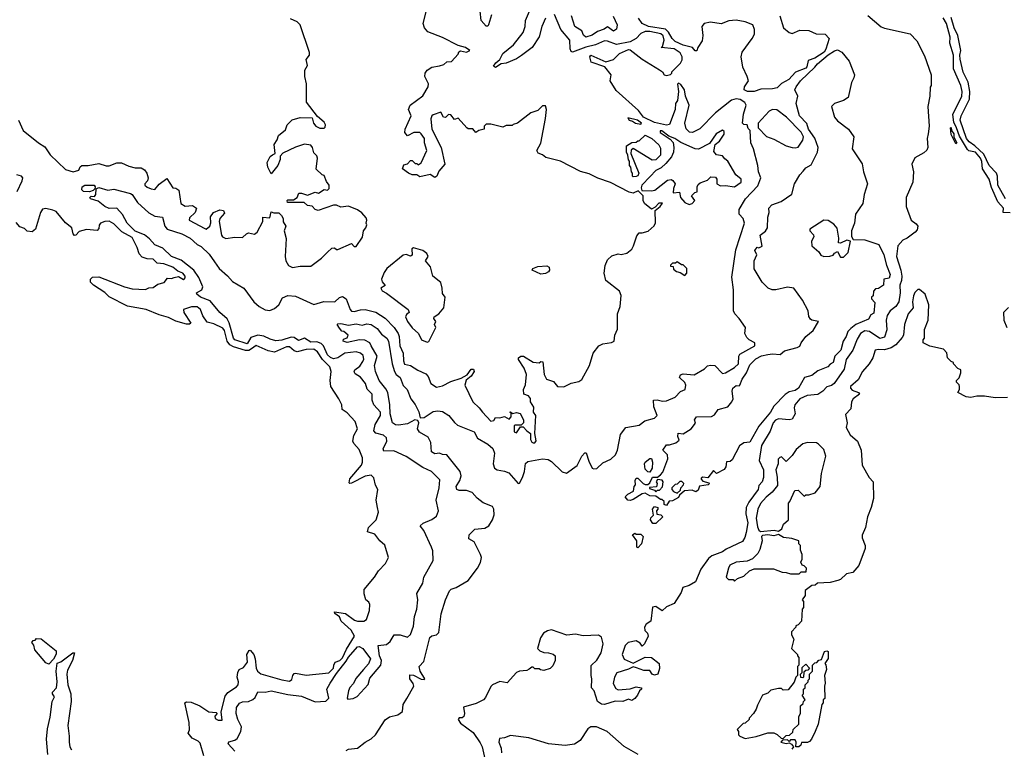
# Model space of a CAD drawing. Extents: x 2472589 to 2662339, y 701009 to 849030.
# Tile 139 of 256: x 2575123 to 2581626, y 739038 to 743859. Entities that reach past the tile are written whole.
import ezdxf

# ---------------------------------------------------------------- set-up
doc = ezdxf.new("R2010")
doc.units = 0

msp = doc.modelspace()

# ---------------------------------------------------------------- linework, layer by layer
at = {"layer": '0CON05XD'}
for points in [[(2578257.6, 740587.6), (2578255.7, 740625), (2578245, 740641.8), (2578185, 740666.8), (2578145, 740698.2), (2578111.5, 740735), (2578075, 740748.9), (2578025, 740748.2), (2578010, 740755), (2578005.5, 740775), (2578029.6, 740815), (2578038.9, 740845), (2578033, 740873), (2577945, 740983.3), (2577915, 740985.7), (2577895, 740994.2), (2577865, 740990.8), (2577843.6, 741003.6), (2577837.5, 741065), (2577821.7, 741101.7), (2577764.7, 741134.7), (2577749.4, 741155), (2577758.9, 741195), (2577751.7, 741211.7), (2577733.9, 741216.1), (2577685, 741190), (2577625, 741180), (2577605, 741181.9), (2577586, 741195), (2577570.5, 741255), (2577567.9, 741315), (2577554.3, 741395), (2577541.2, 741421.2), (2577496.4, 741475), (2577473.2, 741535), (2577465.4, 741575), (2577483.9, 741635), (2577445.5, 741705), (2577434.7, 741724.7), (2577402.6, 741742.6), (2577366.9, 741743.1), (2577286.7, 741726.7), (2577260, 741735), (2577261.7, 741748.3), (2577285, 741757.5), (2577292.5, 741775), (2577265, 741800), (2577251.7, 741801.7), (2577235, 741820), (2577220, 741845), (2577225, 741850), (2577245, 741852.5), (2577295, 741840), (2577345, 741850.8), (2577385, 741840), (2577415, 741850.8), (2577445, 741844.3), (2577485, 741818.1), (2577512.3, 741782.3), (2577547.5, 741755), (2577559.5, 741735), (2577583.5, 741585), (2577598.8, 741535), (2577610, 741515), (2577635.3, 741495.3), (2577655, 741442), (2577681.2, 741415), (2577707.5, 741355), (2577735.6, 741315.6), (2577758.5, 741268.5), (2577768.3, 741228.3), (2577795, 741230), (2577855, 741270), (2577885, 741275.4), (2577915, 741269.7), (2577958.1, 741245), (2577995, 741196.9), (2578015, 741180.5), (2578125, 741136.7), (2578146.7, 741095), (2578215, 741055.6), (2578249.1, 741025), (2578260, 740995), (2578250.6, 740925), (2578260, 740895), (2578276.2, 740885), (2578325, 740876.8), (2578354.3, 740865), (2578415.7, 740794.3), (2578425, 740796), (2578443.8, 740835), (2578456.8, 740875), (2578463.2, 740926.8), (2578479.5, 740940.5), (2578575, 740956.8), (2578613.1, 740953.1), (2578635, 740940), (2578705, 740872.5), (2578735, 740862), (2578805, 740914.3), (2578835, 740976.2), (2578855, 740997.5), (2578865, 740997.5), (2578882.3, 740942.3), (2578905, 740896.7), (2578915, 740890.8), (2578935, 740894.2), (2578975, 740931.2), (2579026.7, 740955), (2579058, 740985), (2579072, 741015), (2579090.5, 741119.5), (2579125.8, 741164.2), (2579215, 741180), (2579251.3, 741208.7), (2579315, 741226.2), (2579333.8, 741245), (2579311.7, 741301.7), (2579310, 741345), (2579333.3, 741346.7), (2579367.7, 741337.7), (2579395, 741342), (2579452.5, 741365), (2579487, 741403), (2579517.5, 741415), (2579523.3, 741445), (2579515, 741462.5), (2579480, 741495), (2579487, 741513), (2579505, 741520), (2579577.3, 741512.7), (2579645, 741553.3), (2579665, 741572), (2579685, 741575.7), (2579715, 741573.8), (2579765, 741522.5), (2579785, 741526.2), (2579845, 741562.2), (2579870, 741585), (2579873, 741637), (2579880, 741650), (2579977.5, 741705), (2579977.5, 741725), (2579940, 741745), (2579925, 741760), (2579913.3, 741785), (2579916.1, 741826.1), (2579875.7, 741885), (2579845.5, 741915), (2579837.1, 741935), (2579837.9, 742075), (2579827, 742157), (2579852.1, 742337.9), (2579910, 742515), (2579901.9, 742545), (2579874, 742575), (2579875.6, 742605), (2579915.7, 742675), (2579998.7, 742761.3), (2580018.5, 742815), (2580002, 742855), (2579998, 742895), (2579970, 743005), (2579952.5, 743045), (2579947, 743127), (2579935, 743140), (2579927.5, 743165), (2579905, 743166.7), (2579896.2, 743176.2), (2579904.5, 743235.5), (2579921.9, 743295), (2579911.9, 743311.9), (2579882.3, 743332.3), (2579855.4, 743335.4), (2579825, 743328), (2579718.5, 743245), (2579615, 743137.8), (2579566.7, 743115), (2579546.4, 743116.4), (2579525, 743138), (2579516.5, 743175), (2579544.7, 743295), (2579520.9, 743355), (2579514.4, 743395), (2579490.5, 743430.5), (2579475, 743440), (2579467.5, 743432.5), (2579474.5, 743385), (2579466.6, 743325), (2579454.5, 743305), (2579452.1, 743265), (2579415, 743165.8), (2579395, 743161.8), (2579315, 743179.7), (2579243.2, 743215), (2579209.4, 743259.4), (2579062.2, 743392.2), (2579023.3, 743455), (2579030, 743495), (2578987, 743547), (2578898, 743578), (2578888.6, 743615), (2578895, 743624), (2578995, 743580.8), (2579045, 743595.7), (2579085, 743635.5), (2579145, 743661.4), (2579155, 743659.7), (2579235, 743598.5), (2579348.8, 743528.8), (2579367.5, 743515), (2579380, 743495), (2579395, 743491.2), (2579421.7, 743498.3), (2579430, 743505), (2579430, 743515), (2579487.2, 743572.8), (2579498.1, 743595), (2579497.8, 743615), (2579485, 743640), (2579445, 743666.2), (2579360, 743675), (2579367.5, 743682.5), (2579380.5, 743725), (2579372.3, 743752.3), (2579357.1, 743765), (2579285, 743782.2), (2579255, 743780.8), (2579225, 743768.8), (2579195, 743734.5), (2579155, 743712.1), (2579064, 743696), (2579005, 743718.2), (2578985, 743719.6), (2578925, 743692.7), (2578861.2, 743678.8), (2578775, 743644.3), (2578765, 743648.8), (2578757.7, 743667.7), (2578755.7, 743725), (2578698.1, 743795), (2578655, 743893.8)], [(2577658.6, 741605), (2577665, 741584.2), (2577705, 741574.1), (2577753.4, 741543.4), (2577805, 741520), (2577821.2, 741501.2), (2577837.8, 741455), (2577875, 741432.2), (2577915, 741440.6), (2577970.6, 741469.4), (2578038.9, 741491.1), (2578077.5, 741512.5), (2578105, 741550), (2578120.7, 741550.7), (2578125.8, 741535), (2578105, 741504), (2578072.5, 741477.5), (2578063.1, 741445), (2578115, 741333.3), (2578158.8, 741295), (2578178.8, 741265), (2578235, 741207.5), (2578255, 741210), (2578265, 741230), (2578295, 741227.5), (2578325, 741237.5), (2578355, 741220), (2578370, 741235), (2578370, 741260), (2578360, 741265), (2578365, 741267.5), (2578378.3, 741258.3), (2578405, 741263.3), (2578428.3, 741258.3), (2578450, 741215), (2578450, 741195), (2578435, 741180), (2578395, 741180), (2578390, 741175), (2578390, 741135), (2578405, 741130), (2578431.7, 741168.3), (2578448.3, 741168.3), (2578471.7, 741141.7), (2578497.5, 741125), (2578496.7, 741085), (2578505, 741067.5), (2578515, 741063.3), (2578525, 741063.3), (2578533.6, 741076.4), (2578526, 741125), (2578532.5, 741245), (2578517.5, 741265), (2578519.3, 741299.3), (2578496.7, 741335), (2578496, 741356), (2578483, 741373), (2578453.3, 741385), (2578450, 741415), (2578463, 741447), (2578470, 741515), (2578455.9, 741555.9), (2578417.5, 741615), (2578417.5, 741625), (2578433, 741637), (2578450, 741635), (2578515, 741596.7), (2578555, 741592.5), (2578565, 741600), (2578578.3, 741598.3), (2578587.5, 741515), (2578602.5, 741485), (2578648.3, 741468.3), (2578675, 741436.7), (2578716.1, 741433.9), (2578765, 741456.7), (2578815, 741468), (2578835, 741482), (2578885.5, 741575), (2578910, 741655), (2578948.6, 741705), (2578975, 741718.5), (2579032.7, 741727.3), (2579048.8, 741735), (2579054.3, 741775.7), (2579071.2, 741815), (2579071.2, 741915), (2579089.2, 741965), (2579095.9, 742035.9), (2579084, 742065), (2578993.8, 742135), (2578983.8, 742185), (2578990, 742235), (2579005, 742272.5), (2579035, 742298.8), (2579075, 742312.5), (2579095, 742307.5), (2579133.6, 742316.4), (2579165, 742342.5), (2579176.7, 742365), (2579198.3, 742431.7), (2579215, 742450), (2579235, 742450), (2579275, 742462.5), (2579313, 742497), (2579323, 742517), (2579321.2, 742598.8), (2579352.5, 742625), (2579367.5, 742647.5), (2579343.9, 742646.1), (2579319.3, 742620.7), (2579295, 742607.5), (2579250, 742645), (2579240, 742665), (2579240, 742695), (2579207.5, 742727.5), (2579175, 742713.3), (2579149.1, 742719.1), (2579025, 742784.5), (2578941.8, 742811.8), (2578885, 742841.5), (2578827.1, 742857.1), (2578694.3, 742925), (2578598.7, 742948.7), (2578575, 742966.2), (2578546.6, 742976.6), (2578539.2, 742995), (2578565, 743043.3), (2578595.5, 743205.5), (2578603.3, 743265), (2578595, 743290), (2578575, 743290), (2578545, 743260), (2578500, 743245), (2578410, 743175), (2578383, 743167), (2578375, 743160), (2578335, 743160), (2578315, 743150), (2578235, 743170), (2578205, 743170), (2578190, 743155), (2578190, 743135), (2578155, 743127.5), (2578135, 743113.8), (2578115, 743137.5), (2578085, 743139.2), (2578076.2, 743145), (2578018.3, 743208.3), (2577995, 743200), (2577971.7, 743231.7), (2577955, 743232.5), (2577935, 743213.8), (2577922.5, 743215), (2577905, 743247.5), (2577855, 743230.8), (2577845, 743223.3), (2577839.2, 743205), (2577845.8, 743135), (2577906.7, 743015), (2577931.2, 742905), (2577891.7, 742858.3), (2577877.5, 742825), (2577865, 742817.5), (2577835, 742837.5), (2577765, 742822), (2577745, 742833.3), (2577716.1, 742833.9), (2577690, 742845), (2577652.5, 742875), (2577660.7, 742899.3), (2577685, 742907.5), (2577705, 742930), (2577715, 742930), (2577735, 742910), (2577745, 742910), (2577755, 742900), (2577775, 742912.5), (2577812.5, 742995), (2577796.7, 743045), (2577796, 743075), (2577775, 743106.2), (2577765, 743113.3), (2577726.4, 743113.6), (2577685, 743092.5), (2577667.5, 743115), (2577670, 743135), (2577708, 743225), (2577690, 743265), (2577702, 743295), (2577785, 743356.2), (2577821.2, 743415), (2577823.3, 743435), (2577799.2, 743485), (2577800.8, 743505), (2577815, 743526.7), (2577845, 743546.7), (2577896.1, 743553.9), (2577925, 743563.3), (2577945, 743580), (2577975, 743582.5), (2578019.3, 743630.7), (2578023.6, 743646.4), (2578035, 743653.3), (2578075, 743645.6), (2578095.8, 743655), (2578067.5, 743675), (2578018.3, 743688.3), (2577915, 743742.2), (2577819.7, 743779.7), (2577797.1, 743805), (2577788.1, 743835), (2577812, 743928)], [(2580725, 743886.7), (2580813, 743813), (2580835, 743802.9), (2581005, 743765.8), (2581048.8, 743718.8), (2581100, 743620), (2581143.3, 743495), (2581142.5, 743425), (2581136.7, 743413.3), (2581134, 743355), (2581121.4, 743285), (2581130.6, 743155), (2581124.2, 743105), (2581115.8, 743075), (2581120, 743015), (2581115, 742997.5), (2581095, 742980), (2581034.1, 742945.9), (2581016.2, 742905), (2581026.1, 742853.9), (2581021.4, 742785), (2580978.1, 742685), (2580977.5, 742625), (2581010, 742535), (2581045, 742510), (2581056, 742495), (2581049.5, 742470.5), (2581037.5, 742455), (2580985, 742416), (2580955, 742402), (2580922.5, 742365), (2580914, 742295), (2580943.4, 742203.4), (2580948.6, 742165), (2580947.2, 742135), (2580936.1, 742105), (2580938.9, 742055), (2580928.8, 741995), (2580910.4, 741965), (2580872.8, 741935), (2580851.6, 741905), (2580846.8, 741875), (2580849.3, 741810.7), (2580835, 741760.8), (2580805, 741753.8), (2580735, 741798.3), (2580705, 741802.7), (2580675.2, 741784.8), (2580655, 741748), (2580626.5, 741675), (2580580.9, 741615), (2580569.5, 741550.5), (2580503.3, 741455), (2580485, 741442.5), (2580455, 741433.9), (2580427.3, 741405), (2580395, 741383.8), (2580325, 741376.6), (2580275, 741354.6), (2580241.6, 741315), (2580237.6, 741295), (2580245.4, 741255), (2580225, 741220), (2580205, 741214.6), (2580135, 741222.1), (2580115, 741213.6), (2580099.3, 741195), (2580079.7, 741140.3), (2580021.9, 741045), (2580006, 740946), (2580034.7, 740885), (2580035.9, 740834.1), (2580027.5, 740805), (2580005, 740782.5), (2580001.4, 740755), (2579938.1, 740671.9), (2579921.4, 740635), (2579920, 740595), (2579931.8, 740535), (2579920.6, 740470.6), (2579913.2, 740436.8), (2579897.6, 740412.4), (2579789.7, 740360.3), (2579765, 740342.5), (2579694.4, 740315.6), (2579671.7, 740298.3), (2579621.1, 740228.9), (2579586.2, 740145), (2579545, 740120), (2579503.6, 740106.4), (2579492.5, 740075), (2579445, 740002.5), (2579395, 739980), (2579366.4, 739953.6), (2579325, 739982.5), (2579303.6, 739976.4), (2579292.5, 739885), (2579260, 739865), (2579250, 739845), (2579252.3, 739822.3), (2579270, 739805), (2579273.3, 739785), (2579250, 739735), (2579235, 739720), (2579220, 739740), (2579195.7, 739755.7), (2579141.2, 739745), (2579121.9, 739725), (2579101.9, 739665), (2579115, 739633.8), (2579175, 739606.7), (2579255, 739646.7), (2579295, 739645.8), (2579346.2, 739605), (2579348.3, 739571.7), (2579336.7, 739535), (2579315, 739527.5), (2579300, 739535), (2579285, 739560), (2579245, 739560), (2579195.8, 739575.8), (2579175, 739583.3), (2579145, 739566.9), (2579065.9, 739544.1), (2579051.1, 739515), (2579043, 739473), (2579059.5, 739439.5), (2579075, 739431.2), (2579155, 739438), (2579195, 739450), (2579230, 739445), (2579230, 739435), (2579217.5, 739425), (2579203.3, 739395), (2579185, 739373.8), (2579165, 739361.2), (2579145, 739370), (2579106.1, 739353.9), (2579055, 739356), (2578985, 739333.8), (2578965, 739336.2), (2578938.8, 739355), (2578917.5, 739425), (2578900, 739445), (2578902.5, 739505), (2578897.5, 739525), (2578898.3, 739591.7), (2578935, 739627.5), (2578962.5, 739675), (2578976.7, 739735), (2578965, 739780), (2578945, 739792.5), (2578845, 739787.5), (2578795, 739800), (2578737, 739793), (2578635, 739828), (2578608.3, 739821.7), (2578583.3, 739805), (2578563.3, 739775), (2578542.5, 739705), (2578558.3, 739688.3), (2578585, 739677.5), (2578615, 739676.7), (2578647, 739667), (2578660, 739655), (2578660, 739625), (2578645, 739590), (2578626.7, 739573.3), (2578585, 739560), (2578563, 739563), (2578555, 739570), (2578525, 739570), (2578515, 739580), (2578505, 739580), (2578488.3, 739568.3), (2578471.7, 739558.3), (2578425, 739555.5), (2578403.8, 739545), (2578341.7, 739478.3), (2578295, 739487.3), (2578245.8, 739465), (2578235, 739453.8), (2578200.2, 739379.8), (2578185.8, 739365), (2578138.4, 739341.6), (2578053.8, 739316.2), (2578060, 739275), (2578056.7, 739255), (2578045, 739246.7), (2578025, 739246), (2578019.4, 739235), (2578035, 739210), (2578118.6, 739148.6), (2578165, 739080.6), (2578178.2, 739055), (2578194.5, 738975)], [(2578239.4, 743890.6), (2578219.4, 743825), (2578215, 743816.2), (2578205, 743816.2), (2578170, 743855), (2578164.5, 743915)], [(2578595, 743868.6), (2578572, 743815), (2578554.4, 743745.6), (2578507.1, 743675), (2578436.6, 743623.4), (2578405, 743600.8), (2578335, 743572.2), (2578302.1, 743567.9), (2578265, 743544), (2578253.3, 743553.3), (2578267.5, 743575), (2578293.6, 743596.4), (2578313.6, 743635), (2578385, 743693.6), (2578449.3, 743775), (2578461.2, 743815), (2578464.2, 743855), (2578490, 743915)], [(2579043.5, 743883.5), (2579070, 743825), (2579065, 743796), (2579045, 743782.5), (2579005, 743813.1), (2578982.3, 743797.7), (2578938.3, 743781.7), (2578905, 743757.3), (2578863.1, 743743.1), (2578847.6, 743757.6), (2578835.8, 743785.8), (2578789.6, 743815), (2578767.2, 743885)], [(2580143.2, 743885), (2580168.6, 743805), (2580205, 743774.4), (2580225, 743767.1), (2580275, 743790), (2580335, 743787.7), (2580384, 743766), (2580443.9, 743763.9), (2580470, 743735), (2580448.2, 743665), (2580435.3, 743644.7), (2580375, 743604.3), (2580330, 743590), (2580322.1, 743547.9), (2580315, 743538.1), (2580247.3, 743512.7), (2580203.8, 743465), (2580155, 743436.9), (2580125, 743408.9), (2580095, 743402.4), (2580018.8, 743401.2), (2579975, 743384.3)], [(2581632.9, 742675), (2581583.8, 742765), (2581581.6, 742825), (2581574.8, 742844.8), (2581525.4, 742895), (2581491.5, 742971.5), (2581431.2, 743025), (2581395, 743051.9), (2581375.7, 743075), (2581333.7, 743195), (2581340.3, 743225), (2581395.7, 743334.3), (2581398.3, 743385), (2581387.1, 743447.1), (2581355, 743512.9), (2581335, 743598.8), (2581332.2, 743625), (2581338.2, 743655), (2581319, 743755), (2581294.1, 743805), (2581274.8, 743874.8)], [(2575114.3, 743195), (2575145, 743126.2), (2575248, 743045), (2575289.6, 743019.6), (2575325, 742966), (2575425, 742870.6), (2575476.2, 742853.8), (2575513.3, 742865), (2575522, 742888), (2575533.8, 742896.2), (2575575, 742896.2), (2575645, 742910), (2575695, 742893.3), (2575713.6, 742893.6), (2575765, 742913.3), (2575795, 742913.3), (2575845, 742891.2), (2575885, 742881.2), (2575925, 742880), (2575947.7, 742867.7), (2575963.3, 742845), (2575972.5, 742815), (2575966.2, 742795), (2575948.8, 742775), (2575950, 742765), (2575965, 742752), (2575991.7, 742741.7), (2576015, 742737.5), (2576045, 742772.5), (2576095, 742810), (2576135, 742747.5), (2576155, 742746.2), (2576175, 742732.5), (2576187.5, 742645), (2576215, 742626.7), (2576265, 742632.5), (2576290, 742615), (2576282.5, 742585), (2576245, 742550), (2576242.5, 742535), (2576345, 742478.8), (2576355, 742476.2), (2576378.8, 742495), (2576386.4, 742516.4), (2576383.6, 742556.4), (2576403.6, 742586.4), (2576445, 742602.5), (2576468.3, 742598.3), (2576475, 742580), (2576443.9, 742546.1), (2576440, 742525), (2576456.4, 742436.4), (2576463.6, 742423.6), (2576485, 742412.5), (2576545, 742422.5), (2576595, 742420), (2576620, 742445), (2576635, 742450), (2576675, 742442.5), (2576692.5, 742455), (2576730, 742525), (2576730, 742555), (2576775, 742550), (2576785, 742590), (2576802.5, 742582.5), (2576835, 742582.5), (2576852.5, 742565), (2576862.5, 742545), (2576863, 742523), (2576880, 742495), (2576870, 742465), (2576883.9, 742413.9), (2576876.2, 742295), (2576880, 742265), (2576898.8, 742235), (2576925, 742222), (2576975, 742230), (2577045, 742231.2), (2577115.7, 742284.3), (2577155.9, 742324.1), (2577185, 742350), (2577201.7, 742351.7), (2577215, 742340), (2577225, 742340), (2577315, 742380), (2577331.7, 742361.7), (2577345, 742360), (2577386.7, 742423.3), (2577393.3, 742465), (2577410, 742485), (2577416.4, 742503.6), (2577412.5, 742515), (2577416.7, 742535), (2577410.7, 742550.7), (2577383, 742583), (2577353.6, 742603.6), (2577295, 742628), (2577245, 742621.2), (2577215, 742633.3), (2577195, 742633.3), (2577095, 742598), (2577075.7, 742605.7), (2577055, 742626.7), (2577025, 742632.5), (2577001.7, 742651.7), (2576891.7, 742651.7), (2576890, 742665), (2576895, 742670), (2576931.7, 742668.3), (2576956.4, 742683.6), (2576967.5, 742712.5), (2576985, 742713.3), (2577025, 742700), (2577075, 742720), (2577097, 742713), (2577133, 742737), (2577156.1, 742733.9), (2577166.7, 742745), (2577166, 742765), (2577149.3, 742789.3), (2577135, 742830), (2577120, 742835), (2577082.3, 742872.3), (2577090, 742945), (2577085, 742960), (2577065, 742980), (2577057.5, 743015), (2577045, 743030), (2577005, 743036.7), (2576945, 743017.5), (2576861.7, 742978.3), (2576843, 742957), (2576842.5, 742935), (2576827.5, 742895), (2576785, 742840), (2576762.5, 742885), (2576757.5, 742915), (2576777.5, 742955), (2576793, 742967), (2576810, 742975), (2576804.2, 743035), (2576823.8, 743065), (2576833.3, 743095), (2576878.8, 743131.2), (2576888.8, 743165), (2576921.7, 743198.3), (2576975, 743213.3), (2577055, 743210), (2577062.5, 743175), (2577080, 743155), (2577105, 743143.3), (2577135, 743142.5), (2577141.7, 743148.3), (2577142.5, 743165), (2577135, 743182.5), (2577090.7, 743220.7), (2577017.5, 743315), (2577016.7, 743435), (2577006.7, 743485), (2577006.7, 743525), (2577023.6, 743556.4), (2577014.4, 743595.6), (2577036.7, 743625), (2577037, 743643), (2576976.2, 743825), (2576955, 743846.2), (2576912.5, 743865)], [(2579975, 743384.3), (2579930, 743385), (2579908.8, 743395), (2579910, 743415), (2579935.7, 743455), (2579928.5, 743485), (2579898.9, 743545), (2579889.2, 743615), (2579895.4, 743645), (2579961.8, 743735), (2579975.4, 743764.6), (2579975.6, 743795), (2579965, 743825.6), (2579915, 743846.2), (2579856, 743856), (2579807.6, 743852.4), (2579755, 743831.3), (2579685, 743842.7), (2579644.8, 743835.2), (2579629.1, 743815), (2579635.4, 743754.6), (2579629.6, 743720.4), (2579601.4, 743675), (2579595, 743653.8), (2579585, 743653.8), (2579566.5, 743676.5), (2579505, 743692), (2579452, 743715), (2579432.5, 743735), (2579408, 743778), (2579387.6, 743797.6), (2579277.1, 743815), (2579234.5, 743834.5), (2579210.6, 743870.6)], [(2581665, 742582.5), (2581618, 742585), (2581619.7, 742615), (2581584.1, 742655), (2581541.4, 742751.4), (2581525.9, 742805), (2581481.9, 742875), (2581477.1, 742922.9), (2581467.9, 742945), (2581435, 742983.8), (2581392.8, 742992.8), (2581381.9, 743001.9), (2581330, 743090), (2581310.6, 743145), (2581292.1, 743182.1), (2581286.7, 743233.3), (2581345.2, 743354.8), (2581348.2, 743385), (2581338.8, 743425), (2581289.5, 743535), (2581290.8, 743625), (2581265.4, 743705), (2581269.5, 743745), (2581244.6, 743835), (2581222.1, 743872.1)], [(2579395, 740650), (2579380, 740655), (2579380, 740675), (2579365, 740690), (2579355, 740690), (2579325, 740710), (2579285, 740712.5), (2579255, 740730), (2579233.3, 740726.7), (2579175, 740690), (2579155, 740682.5), (2579140, 740685), (2579123, 740707), (2579140, 740725), (2579177.5, 740745), (2579182.5, 740775), (2579190, 740785), (2579187.5, 740815), (2579195, 740830), (2579205, 740830), (2579240, 740795), (2579255, 740787.5), (2579271.7, 740788.3), (2579285, 740800), (2579303.6, 740836.4), (2579335, 740837.5), (2579355, 740852.5), (2579370.7, 740869.3), (2579403, 740957), (2579402.5, 740985), (2579370, 741015), (2579395, 741050), (2579415, 741050), (2579456.4, 741063.6), (2579478.3, 741081.7), (2579470, 741105), (2579471.7, 741128.3), (2579505, 741122.5), (2579557.5, 741155), (2579587, 741193), (2579580, 741215), (2579592.5, 741235), (2579692.3, 741237.7), (2579711.2, 741248.8), (2579736.4, 741283.6), (2579799.4, 741300.6), (2579826.6, 741333.4), (2579836, 741355), (2579828, 741405), (2579834, 741425), (2579855, 741442.5), (2579875, 741440), (2579880, 741445), (2579894, 741485), (2579922.9, 741525), (2579945, 741578.8), (2579985, 741618.8), (2580021.7, 741638.3), (2580065, 741647.8), (2580095, 741652), (2580145, 741647.5), (2580175, 741671.2), (2580257.5, 741692.5), (2580275, 741702.5), (2580284, 741725), (2580315.8, 741765), (2580363.1, 741805), (2580400, 741865), (2580355, 741872.9), (2580345, 741880.8), (2580335, 741897.5), (2580330.8, 741935), (2580293.5, 742005), (2580235, 742084.4), (2580195, 742092.7), (2580117.5, 742075), (2580092.5, 742075), (2580066.2, 742085), (2580026, 742125), (2579973.9, 742213.9), (2579973.3, 742265), (2579992.5, 742305), (2579977.5, 742335), (2579993, 742357), (2580005, 742352.5), (2580027, 742363), (2580013.3, 742435), (2580048.5, 742461.5), (2580061.4, 742485), (2580064.4, 742555.6), (2580073.3, 742585), (2580070, 742615), (2580090, 742635), (2580151.9, 742658.1), (2580222.4, 742707.6), (2580241.1, 742775), (2580275.5, 742835), (2580297.5, 742857.5), (2580315, 742880), (2580350, 742900), (2580392.7, 742985), (2580396.1, 743015), (2580375.7, 743075.7), (2580333.8, 743135), (2580322.7, 743172.7), (2580273.4, 743225), (2580250.5, 743305), (2580262.9, 743355), (2580243.3, 743395), (2580250.6, 743415), (2580280.6, 743455), (2580374.5, 743545), (2580391.3, 743568.7), (2580462.4, 743627.6), (2580505, 743654.5), (2580525, 743660.5), (2580553.1, 743645), (2580601.5, 743585), (2580636.2, 743495), (2580633.3, 743475), (2580616.7, 743445), (2580593.8, 743345), (2580564, 743325), (2580504.5, 743305.5), (2580485.8, 743285), (2580505, 743214.4), (2580525, 743190.5), (2580596.7, 743136.7), (2580631.2, 743085), (2580620.8, 743005), (2580686.8, 742906.8), (2580695.5, 742855), (2580722.5, 742775), (2580700, 742705), (2580692.2, 742645), (2580644.3, 742575), (2580636, 742514), (2580616.7, 742465), (2580617.5, 742427.5), (2580627, 742407), (2580705, 742404.2), (2580796.7, 742375), (2580830, 742305), (2580847.5, 742237.5), (2580872, 742175), (2580865, 742152.5), (2580830, 742145), (2580827.5, 742105), (2580795, 742082.5), (2580775, 742080), (2580762.5, 742065), (2580760, 742035), (2580750, 742025), (2580750, 742015), (2580771.7, 741991.7), (2580765, 741920), (2580745, 741910), (2580728.8, 741881.2), (2580645.4, 741844.6), (2580611.7, 741818.3), (2580591.9, 741798.1), (2580580.6, 741765), (2580560.8, 741735), (2580547.5, 741675), (2580507.5, 741635), (2580496.2, 741595), (2580476.1, 741583.9), (2580460, 741565), (2580395, 741540), (2580355, 741508.8), (2580306.7, 741495), (2580266, 741425), (2580245, 741410), (2580205, 741400), (2580178.3, 741381.7), (2580103.8, 741305), (2580082, 741265), (2580005.7, 741174.3), (2579945, 741067.5), (2579905, 741063.3), (2579877, 741043), (2579828.3, 740951.7), (2579815, 740940), (2579791.7, 740938.3), (2579787.5, 740905), (2579775, 740887.5), (2579725, 740860), (2579705, 740880), (2579667.5, 740832.5), (2579635, 740837.5), (2579625, 740830), (2579623.3, 740823.3), (2579635, 740810), (2579675, 740800), (2579680, 740795), (2579670, 740785), (2579613, 740777), (2579605, 740750), (2579589.3, 740740.7), (2579565, 740750), (2579513, 740747), (2579481.7, 740718.3), (2579475, 740702.5), (2579435, 740680), (2579411.7, 740678.3), (2579395, 740650)], [(2580245, 743013.3), (2580265, 743017.5), (2580295.9, 743064.1), (2580298.8, 743085), (2580285, 743116.2), (2580186.7, 743215), (2580124.1, 743264.1), (2580095.7, 743265.7), (2580073.1, 743255), (2580000, 743175), (2580000, 743145), (2580055, 743087.5), (2580105, 743070), (2580185, 743026.7), (2580223.9, 743013.9), (2580245, 743013.3)], [(2579225, 743170), (2579230, 743175), (2579203.8, 743195), (2579140, 743210), (2579149.2, 743195), (2579169.7, 743189.7), (2579190, 743175), (2579225, 743170)], [(2579175, 742820), (2579170, 742825), (2579170, 742845), (2579163, 742853), (2579160, 742885), (2579150, 742895), (2579150, 742925), (2579143, 742933), (2579140, 742965), (2579130, 742985), (2579130, 743025), (2579165, 743047.5), (2579195, 743050), (2579205, 743060), (2579215, 743060), (2579255, 743096.2), (2579297.5, 743075), (2579345, 743032.5), (2579355, 743010), (2579355.5, 742965), (2579325, 742934), (2579300.7, 742930.7), (2579175, 743007.5), (2579161.7, 742998.3), (2579160, 742975), (2579212.5, 742845), (2579205, 742827.5), (2579195, 742822.5), (2579175, 742820)], [(2579545, 742637.5), (2579565, 742643.8), (2579582.5, 742665), (2579560, 742695), (2579581.7, 742718.3), (2579598.3, 742721.7), (2579597.5, 742755), (2579605, 742770), (2579618.3, 742781.7), (2579665, 742800), (2579688.3, 742821.7), (2579718.3, 742818.3), (2579727.5, 742805), (2579727.5, 742775), (2579752.3, 742762.3), (2579785, 742763.8), (2579845, 742754), (2579887.1, 742785), (2579888.5, 742805), (2579853.2, 742833.2), (2579800.8, 742925), (2579779.2, 742939.2), (2579765, 742958.8), (2579725, 742967.5), (2579708.3, 742988.3), (2579716.7, 743035), (2579745, 743056.2), (2579775, 743102.5), (2579775, 743120), (2579765, 743130), (2579724.1, 743105.9), (2579678, 743042), (2579606.2, 743003.8), (2579585, 743006), (2579488.8, 743048.8), (2579450, 743075), (2579410.3, 743090.3), (2579365, 743124.2), (2579353.3, 743125), (2579352.9, 743115), (2579420, 743070), (2579438.8, 743048.8), (2579444.2, 743014.2), (2579441.1, 742985), (2579427.1, 742952.9), (2579391.5, 742908.5), (2579359.3, 742880.7), (2579325, 742862.2), (2579286.9, 742823.1), (2579232.9, 742765), (2579227.5, 742747.5), (2579231.7, 742731.7), (2579295, 742727.5), (2579317, 742733), (2579401.7, 742798.3), (2579425, 742803.3), (2579437.7, 742797.7), (2579452.5, 742775), (2579441.2, 742745), (2579440, 742715), (2579480, 742720), (2579487.5, 742685), (2579515, 742652.5), (2579545, 742637.5)], [(2581305, 743040), (2581275, 743100), (2581270, 743145), (2581275, 743147.5), (2581278.3, 743128.3), (2581293.3, 743105), (2581292.5, 743082.5), (2581312.5, 743045), (2581305, 743040)], [(2575107.5, 742725), (2575140, 742795), (2575143.3, 742815), (2575136.1, 742826.1), (2575105, 742834)], [(2575585, 742722.5), (2575543.9, 742723.9), (2575533.3, 742735), (2575536.7, 742755), (2575554.1, 742765.9), (2575615, 742766.2), (2575622.5, 742755), (2575618.3, 742741.7), (2575608.8, 742731.2), (2575585, 742722.5)], [(2576543.3, 739025), (2576499.4, 739075), (2576505, 739086.9), (2576545, 739099.5), (2576559.8, 739110.2), (2576584.5, 739155.5), (2576587, 739187), (2576563.5, 739235), (2576553.3, 739275), (2576555.7, 739315), (2576575, 739344), (2576595, 739351.4), (2576635, 739354), (2576662.7, 739367.3), (2576678.7, 739381.3), (2576695, 739418.8), (2576745, 739415.8), (2576785, 739425.5), (2576895, 739401.5), (2576985, 739389.4), (2577075, 739351.2), (2577145, 739356.9), (2577164.5, 739375.5), (2577152, 739435), (2577173.3, 739475), (2577215, 739538.4), (2577280.2, 739619.8), (2577295, 739648.2), (2577355, 739716.2), (2577365, 739717.5), (2577390, 739705), (2577440, 739635), (2577426.1, 739603.9), (2577393.6, 739566.4), (2577343.8, 739506.2), (2577327.7, 739472.3), (2577302.6, 739447.4), (2577294.6, 739424.6), (2577286.4, 739376.4), (2577290.5, 739370.5), (2577325.7, 739374.3), (2577353, 739387), (2577423.8, 739466.2), (2577435, 739507.5), (2577507.5, 739595), (2577513.3, 739625), (2577500, 739655), (2577490, 739725), (2577545, 739731.2), (2577569.1, 739750.9), (2577596.1, 739793.9), (2577635, 739793.8), (2577685, 739780), (2577703.6, 739796.4), (2577725, 739852.5), (2577731.2, 739915), (2577745.8, 739965), (2577752, 740025), (2577745, 740067.5), (2577786.2, 740135), (2577792.5, 740175), (2577853.3, 740285), (2577850.7, 740350.7), (2577843.8, 740375), (2577793.3, 740483.3), (2577767.5, 740515), (2577787.3, 740532.7), (2577845, 740555.8), (2577875, 740578.8), (2577889.2, 740615), (2577872.9, 740685), (2577894.4, 740765.6), (2577898.8, 740818.8), (2577843.8, 740875), (2577785, 740901.4), (2577675, 740973.1), (2577595, 741010), (2577527.7, 741007.7), (2577524.3, 741024.3), (2577547.9, 741075), (2577546.7, 741096.7), (2577525, 741113.3), (2577475, 741128), (2577461.7, 741141.7), (2577471.1, 741185), (2577505.8, 741244.2), (2577506.2, 741265), (2577462.7, 741315), (2577451.5, 741345), (2577451.5, 741385), (2577417.6, 741417.6), (2577406.3, 741456.3), (2577375, 741497.5), (2577339.5, 741519.5), (2577333, 741533), (2577337.5, 741545), (2577369.7, 741570.3), (2577389.9, 741600.1), (2577396.5, 741616.5), (2577391.1, 741641.1), (2577375, 741656.4), (2577345, 741665.4), (2577270, 741655), (2577225, 741625.3), (2577195, 741618.8), (2577175, 741626.6), (2577155.3, 741645), (2577129.1, 741705), (2577115, 741720.8), (2577085, 741731.6), (2577045, 741729.5), (2577005, 741754.5), (2576965, 741740), (2576935, 741758.7), (2576915, 741760.8), (2576855, 741742), (2576815, 741738.2), (2576777.9, 741747.9), (2576735, 741768.4), (2576695, 741774.1), (2576650.2, 741759.8), (2576625, 741717.9), (2576545, 741742.9), (2576535.3, 741755), (2576507.2, 741857.2), (2576492.8, 741882.8), (2576445, 741925.6), (2576381.2, 742001.2), (2576317.1, 742025), (2576292, 742045), (2576291.2, 742055), (2576325.8, 742075), (2576332.2, 742095), (2576305.3, 742155), (2576272.8, 742205), (2576190.5, 742270.5), (2576125, 742295.4), (2576069, 742349), (2576015, 742370.9), (2575980.8, 742410.8), (2575946.8, 742436.8), (2575885, 742462.9), (2575832.9, 742515), (2575802.8, 742572.8), (2575765, 742613.3), (2575715, 742611.9), (2575685, 742626), (2575641.2, 742661.2), (2575591.2, 742675), (2575586.7, 742685), (2575595, 742693.3), (2575618, 742692), (2575626, 742705), (2575627.5, 742742.5), (2575645, 742751.2), (2575705, 742733.3), (2575745, 742740), (2575855, 742711.2), (2575866.2, 742705), (2575902, 742652), (2575975, 742582.5), (2576015, 742560.6), (2576065.5, 742555.5), (2576082.5, 742495), (2576098.1, 742475), (2576195, 742445.3), (2576250, 742415), (2576295, 742374.4), (2576321.8, 742361.8), (2576375, 742310), (2576409.4, 742259.4), (2576440, 742215), (2576495, 742167.3), (2576528.7, 742128.7), (2576604.4, 742085), (2576669.4, 741995), (2576704.3, 741964.3), (2576745, 741941.2), (2576775, 741938.9), (2576805, 741950.4), (2576833.6, 741975), (2576859.4, 742020.6), (2576893.7, 742036.3), (2576945, 742033.5), (2577065, 741978.1), (2577132.1, 741997.9), (2577204.7, 741995.3), (2577235, 742024.4), (2577255, 742031.4), (2577279.1, 742015), (2577305.7, 741945), (2577315, 741934.4), (2577331.9, 741931.9), (2577375, 741943.3), (2577405, 741944.4), (2577475, 741926.5), (2577537.9, 741887.9), (2577595.5, 741825), (2577622.2, 741785), (2577630.4, 741765), (2577634.6, 741705), (2577655.6, 741655), (2577658.6, 741605)], [(2577486.4, 740636.4), (2577477.5, 740685), (2577487.5, 740755), (2577473, 740783), (2577461.7, 740831.7), (2577445, 740850), (2577405, 740843.3), (2577315, 740796.7), (2577303.8, 740793.8), (2577298.3, 740798.3), (2577304.3, 740825), (2577380.5, 740915), (2577387.9, 740935), (2577387.5, 740965), (2577365, 741020), (2577330, 741060), (2577324.3, 741074.3), (2577329.1, 741110.9), (2577353.8, 741155), (2577338.8, 741205), (2577285, 741262.5), (2577253.9, 741283.9), (2577250, 741315), (2577230, 741355), (2577177.5, 741435), (2577173.3, 741475), (2577180, 741535), (2577170.8, 741565), (2577123.1, 741613.1), (2577090, 741665), (2577065, 741682.3), (2577015, 741680.9), (2576955, 741665.7), (2576935, 741670.8), (2576905, 741696.9), (2576885, 741698.2), (2576805, 741663.3), (2576765, 741670.5), (2576685, 741706), (2576655, 741684.4), (2576636, 741674), (2576615, 741674.6), (2576535, 741698.3), (2576511, 741711), (2576494.2, 741734.2), (2576475.3, 741805.3), (2576465, 741820.8), (2576405, 741850.6), (2576360.6, 741860.6), (2576333.2, 741903.2), (2576317.1, 741945), (2576295, 741962.5), (2576258.9, 741961.1), (2576204, 741945), (2576208, 741925), (2576252.5, 741855), (2576245, 741847.5), (2576225, 741847.5), (2576155, 741867.5), (2576105, 741892.5), (2576045, 741908.8), (2575957.5, 741945), (2575836.1, 741966.1), (2575715, 742027.5), (2575685, 742057.5), (2575610, 742105), (2575590, 742125), (2575590, 742145), (2575603, 742157), (2575645, 742160), (2575815, 742093.3), (2575865, 742080), (2575953, 742077), (2575975, 742087.5), (2576005, 742090), (2576035, 742112.5), (2576077, 742123), (2576098.3, 742151.7), (2576125, 742148.8), (2576144.2, 742155.8), (2576173, 742163), (2576205, 742142.5), (2576210, 742145), (2576217, 742153), (2576216.7, 742165), (2576200, 742185), (2576168, 742198), (2576135, 742223.8), (2576075, 742246), (2576030.5, 742250.5), (2576005, 742276), (2575965, 742278.8), (2575931.2, 742291.2), (2575912.1, 742312.1), (2575898, 742355), (2575865, 742420.6), (2575797.6, 742457.6), (2575745, 742510.8), (2575715, 742528.1), (2575684.5, 742525.5), (2575655.8, 742514.2), (2575647.7, 742502.3), (2575645, 742480), (2575635, 742467.5), (2575565, 742473.3), (2575515, 742460), (2575495, 742436.7), (2575485, 742433.8), (2575476.2, 742445), (2575467.5, 742485), (2575425, 742517.5), (2575365, 742591.2), (2575341.7, 742601.7), (2575295, 742611.4), (2575273.4, 742606.6), (2575260.8, 742585), (2575227.5, 742475), (2575205, 742457.5), (2575173, 742463), (2575155, 742480), (2575125, 742490), (2575099.3, 742519.3)], [(2580565, 742290), (2580595, 742320), (2580610, 742395), (2580585, 742402.5), (2580545, 742383.3), (2580530, 742385), (2580534, 742415), (2580521.1, 742481.1), (2580499.2, 742509.2), (2580461.7, 742531.7), (2580435, 742534), (2580341.2, 742475), (2580341.2, 742465), (2580365, 742438.1), (2580368.5, 742425), (2580352.7, 742395), (2580354.5, 742364.5), (2580401.4, 742325), (2580415, 742303.8), (2580435, 742295.6), (2580474, 742296), (2580496.2, 742303.8), (2580505, 742316.7), (2580525, 742326.7), (2580545, 742290), (2580565, 742290)], [(2577815, 741727.5), (2577825, 741733.3), (2577871.2, 741825), (2577862.5, 741845), (2577872.5, 741865), (2577858.8, 741885), (2577861.2, 741895), (2577891.2, 741915), (2577923.3, 741955), (2577933.3, 742025), (2577915, 742050), (2577913.8, 742085), (2577903.6, 742123.6), (2577852.5, 742165), (2577837, 742227), (2577802.5, 742265), (2577820, 742295), (2577812.5, 742315), (2577785, 742334), (2577725, 742351.2), (2577712.5, 742345), (2577715, 742302.5), (2577705, 742297.5), (2577675, 742308.8), (2577655, 742303.3), (2577548.8, 742215), (2577530.8, 742189.2), (2577513.8, 742145), (2577516.4, 742126.4), (2577537, 742103), (2577507.5, 742085), (2577517, 742067), (2577545, 742053.3), (2577688.8, 741945), (2577696.2, 741923.8), (2577678.3, 741911.7), (2577671.2, 741895), (2577683.8, 741865), (2577715, 741823.3), (2577756.1, 741786.1), (2577777.5, 741745), (2577815, 741727.5)], [(2579515, 742170), (2579530, 742185), (2579530, 742215), (2579505, 742240), (2579495, 742240), (2579465, 742260), (2579455, 742250), (2579435, 742250), (2579421.7, 742238.3), (2579421.7, 742231.7), (2579438.3, 742228.3), (2579441.7, 742211.7), (2579460, 742195), (2579485, 742190), (2579515, 742170)], [(2578565, 742178.8), (2578507.5, 742205), (2578512.5, 742215), (2578545, 742228.8), (2578605, 742232.5), (2578620, 742225), (2578622.5, 742205), (2578615, 742192.5), (2578595, 742182.5), (2578565, 742178.8)], [(2581647, 741363), (2581565, 741360), (2581495, 741372.5), (2581445, 741372.5), (2581405, 741362.5), (2581375, 741367.5), (2581320, 741395), (2581330, 741415), (2581330, 741435), (2581327, 741447), (2581310, 741465), (2581310, 741475), (2581327, 741493), (2581340, 741525), (2581340, 741545), (2581320, 741555), (2581290, 741585), (2581290, 741595), (2581275, 741600), (2581250, 741625), (2581247, 741657), (2581225, 741682.5), (2581135, 741702.5), (2581090, 741725), (2581090, 741745), (2581100, 741755), (2581098.3, 741811.7), (2581122.5, 741875), (2581127.5, 741975), (2581102.5, 742045), (2581065, 742077.5), (2581055, 742077.5), (2581035, 742057.5), (2581026.2, 742035), (2581020, 741995), (2581023.3, 741955), (2580992, 741915), (2580967.5, 741845), (2580960, 741775), (2580950.7, 741759.3), (2580908.6, 741711.4), (2580879.1, 741690.9), (2580835, 741678.8), (2580795, 741680.8), (2580773.3, 741675), (2580758, 741625), (2580734.3, 741585.7), (2580690, 741535), (2580660.3, 741479.7), (2580611.2, 741435), (2580611.2, 741425), (2580622.1, 741412.1), (2580662.5, 741395), (2580670, 741385), (2580627.5, 741355), (2580617.5, 741335), (2580611.7, 741288.3), (2580578.3, 741251.7), (2580587.5, 741195), (2580582.5, 741165), (2580607, 741117), (2580657.5, 741075), (2580680, 741015), (2580687.5, 740915), (2580732.5, 740835), (2580760, 740805), (2580762.5, 740695), (2580747.5, 740635), (2580723.3, 740575), (2580710, 740505), (2580687, 740453), (2580686.7, 740435), (2580706.7, 740385), (2580706.7, 740365), (2580666.1, 740253.9), (2580625, 740207.5), (2580583, 740197), (2580545, 740160), (2580527, 740153), (2580475, 740140), (2580393, 740137), (2580377, 740123), (2580355, 740120), (2580311.7, 740088.3), (2580310, 740055), (2580290, 740025), (2580300, 740015), (2580300, 739975), (2580290, 739965), (2580287.5, 739885), (2580265, 739860), (2580250, 739855), (2580250, 739845), (2580220, 739815), (2580220, 739795), (2580236.7, 739765), (2580220, 739705), (2580260, 739665), (2580260, 739655), (2580270, 739645), (2580270, 739595), (2580260, 739585), (2580260, 739525), (2580250, 739515), (2580238.3, 739481.7), (2580198.3, 739431.7), (2580165, 739430), (2580155, 739440), (2580135, 739440), (2580085, 739430), (2580065, 739410), (2580030, 739395), (2579995, 739330)], [(2581653, 741957), (2581620, 741925), (2581622.5, 741875), (2581642.5, 741825)], [(2580015, 740477.8), (2580105.5, 740485.5), (2580135, 740478.8), (2580157.5, 740495), (2580167.5, 740525), (2580200, 740555), (2580200, 740665), (2580210, 740675), (2580241.7, 740748.3), (2580265, 740750), (2580305, 740710), (2580315, 740720), (2580335, 740720), (2580377, 740733), (2580410, 740775), (2580418.3, 740861.7), (2580447.5, 740975), (2580435, 741020), (2580400, 741055), (2580385, 741062.5), (2580326.4, 741066.4), (2580295, 741056.7), (2580250.5, 741019.5), (2580225, 740980), (2580185, 740940), (2580155, 740970), (2580143, 740967), (2580132.5, 740955), (2580133.3, 740925), (2580117.1, 740885), (2580126.6, 740836.6), (2580128.1, 740781.9), (2580093.7, 740736.3), (2580053.1, 740705), (2580015, 740662.9), (2579998.2, 740625), (2579986.3, 740565), (2579995, 740508), (2580005, 740485.6), (2580015, 740477.8)], [(2579285, 740870), (2579271.7, 740871.7), (2579255, 740890), (2579250, 740925), (2579253.6, 740936.4), (2579285, 740960), (2579295, 740960), (2579302.5, 740935), (2579300, 740895), (2579285, 740870)], [(2579325, 740740), (2579335, 740750), (2579348.3, 740751.7), (2579368.3, 740771.7), (2579372.5, 740805), (2579367, 740817), (2579335, 740820), (2579327.5, 740805), (2579332.5, 740795), (2579328.3, 740771.7), (2579281.7, 740768.3), (2579281.7, 740761.7), (2579315, 740750), (2579325, 740740)], [(2579465, 740730), (2579488.3, 740751.7), (2579490, 740765), (2579507.5, 740785), (2579510, 740795), (2579497, 740807), (2579483, 740807), (2579465, 740790), (2579451.7, 740788.3), (2579430, 740765), (2579430, 740755), (2579441.7, 740741.7), (2579465, 740730)], [(2576340, 738995), (2576315, 739078.8), (2576302.1, 739092.1), (2576262.6, 739112.6), (2576236.7, 739145), (2576243.6, 739166.4), (2576242, 739215), (2576213.6, 739346.4), (2576225, 739352.5), (2576255, 739350), (2576312.5, 739325), (2576372.5, 739285), (2576421.7, 739281.7), (2576427.5, 739275), (2576412.5, 739257.5), (2576415, 739241.2), (2576435, 739230), (2576460, 739230), (2576453.3, 739285), (2576480.7, 739389.3), (2576497.4, 739412.6), (2576555, 739450), (2576566.5, 739463.5), (2576567.9, 739485), (2576558.8, 739515), (2576563.8, 739546.2), (2576573.4, 739566.6), (2576601.2, 739578.8), (2576628, 739615), (2576623.8, 739665), (2576638.3, 739691.7), (2576645, 739692.5), (2576670, 739665), (2576679.2, 739635), (2576684.5, 739574.5), (2576694.5, 739554.5), (2576715, 739537.5), (2576855, 739497.8), (2576905, 739489.4), (2576919.7, 739500.3), (2576927.5, 739525), (2576935, 739538.8), (2576945, 739541.2), (2577015, 739528.1), (2577165, 739544), (2577195, 739574), (2577196.9, 739595), (2577206.5, 739613.5), (2577236.9, 739625), (2577255, 739643.8), (2577280.8, 739699.2), (2577333.8, 739785), (2577311.9, 739825), (2577247.1, 739885), (2577235, 739913.8), (2577203.8, 739935), (2577202.3, 739947.7), (2577275, 739935.8), (2577335, 739892.1), (2577354.3, 739885.7), (2577395, 739884), (2577413.3, 739895), (2577433.8, 739955), (2577436.2, 739995), (2577429.5, 740009.5), (2577410, 740025), (2577397.5, 740065), (2577397.5, 740095), (2577466.7, 740175), (2577492.3, 740217.7), (2577540, 740265), (2577560, 740305), (2577535, 740387.5), (2577502.5, 740415), (2577469.3, 740459.3), (2577420, 740475), (2577427.5, 740505), (2577476.7, 740555), (2577492.5, 740605), (2577486.4, 740636.4)], [(2579325, 740530), (2579305, 740530), (2579290, 740555), (2579291.7, 740568.3), (2579310, 740585), (2579303.3, 740625), (2579315, 740642.5), (2579337, 740637), (2579337.5, 740625), (2579330, 740615), (2579331.7, 740591.7), (2579357, 740587), (2579370, 740575), (2579325, 740530)], [(2577278.7, 739031.3), (2577295, 739040), (2577354.2, 739045), (2577404.3, 739085.7), (2577445, 739107.1), (2577472.5, 739135), (2577537.2, 739232.8), (2577565, 739251.9), (2577620, 739265), (2577652.5, 739287.5), (2577656.2, 739335), (2577679.1, 739375), (2577726, 739455), (2577722.1, 739472.1), (2577699.5, 739505), (2577699.5, 739530.5), (2577725, 739528.5), (2577775, 739500.8), (2577795, 739500), (2577800, 739505), (2577767.8, 739555), (2577762, 739585), (2577792.1, 739617.9), (2577832.7, 739777.3), (2577845, 739788.8), (2577875, 739793.9), (2577890.3, 739809.7), (2577907.2, 739932.8), (2577934.4, 740025), (2577962.5, 740085), (2577973.6, 740096.4), (2578005, 740106.9), (2578085, 740153.8), (2578147.3, 740235), (2578167.1, 740272.9), (2578172.3, 740305), (2578166.9, 740325), (2578125, 740410), (2578089.3, 740429.3), (2578092, 740455), (2578128.1, 740491.9), (2578195, 740500), (2578221.4, 740515), (2578246.1, 740553.9), (2578257.6, 740587.6)], [(2579205, 740370), (2579200, 740375), (2579200, 740415), (2579170, 740455), (2579185, 740467.5), (2579195, 740460), (2579225, 740460), (2579240, 740445), (2579230, 740395), (2579205, 740370)], [(2579845, 740150), (2579863, 740167), (2579905, 740182.5), (2579943, 740217), (2579975, 740230), (2580101.7, 740231.7), (2580158.3, 740208.3), (2580185, 740207.5), (2580215, 740197.5), (2580271.7, 740198.3), (2580285, 740210), (2580318.3, 740211.7), (2580320, 740235), (2580305, 740250), (2580290, 740255), (2580282.5, 740275), (2580290, 740295), (2580290, 740325), (2580280, 740355), (2580280, 740385), (2580270, 740395), (2580270, 740415), (2580221.7, 740431.7), (2580167.7, 740437.7), (2580135, 740456.7), (2580105, 740448.9), (2580064.5, 740454.5), (2580028.3, 740451.7), (2580023.3, 740445), (2580026.7, 740415), (2580010.8, 740359.2), (2579997.3, 740332.7), (2579963.2, 740296.8), (2579927.8, 740282.2), (2579855, 740275.4), (2579814, 740255), (2579803.8, 740235), (2579790, 740175), (2579805, 740160), (2579835, 740160), (2579845, 740150)], [(2575315, 739600), (2575295, 739610), (2575222.5, 739695), (2575217, 739727), (2575202.5, 739745), (2575211.7, 739758.3), (2575225, 739760), (2575235, 739770), (2575265, 739767.5), (2575365, 739690), (2575365, 739666.2), (2575346.4, 739633.6), (2575315, 739600)], [(2575308.8, 739005), (2575300, 739105), (2575306, 739174), (2575325, 739250), (2575336.9, 739353.1), (2575352, 739385), (2575339.2, 739405), (2575340.8, 739415), (2575366.5, 739445), (2575370.5, 739485), (2575364.5, 739555), (2575371.7, 739608.3), (2575395, 739616.9), (2575475, 739676), (2575486, 739675), (2575471.1, 739625), (2575439.2, 739560.8), (2575434.6, 739535), (2575442.1, 739465), (2575461.1, 739405), (2575463.8, 739353.8), (2575440.9, 739195), (2575450, 739125), (2575448.8, 739085), (2575454.4, 739055), (2575465.6, 739035.6)], [(2579995, 739330), (2579987, 739303), (2579970, 739275), (2579940, 739245), (2579940, 739235), (2579915, 739210), (2579901.7, 739208.3), (2579861.7, 739168.3), (2579870, 739155), (2579870, 739135), (2579880, 739125), (2579915, 739110), (2579987, 739123), (2580065, 739147.5), (2580105, 739147.5), (2580126.4, 739136.4), (2580151.7, 739111.7), (2580165, 739110), (2580185, 739130), (2580208.3, 739131.7), (2580228.3, 739151.7), (2580231.7, 739168.3), (2580270, 739205), (2580270, 739255), (2580280, 739275), (2580280, 739325), (2580298.3, 739341.7), (2580300, 739355), (2580310, 739365), (2580290, 739395), (2580300, 739405), (2580300, 739435), (2580310, 739445), (2580310, 739465), (2580330, 739485), (2580330, 739495), (2580340, 739505), (2580340, 739535), (2580360, 739555), (2580360, 739595), (2580375, 739610), (2580388.3, 739611.7), (2580401.7, 739628.3), (2580418.3, 739631.7), (2580437.5, 739685), (2580455, 739690), (2580463.6, 739683.6), (2580462.3, 739637.7), (2580440, 739605), (2580447, 739597), (2580452, 739565), (2580437.5, 739525), (2580442.5, 739475), (2580437.5, 739455), (2580440, 739375), (2580430, 739365), (2580430, 739345), (2580420, 739335), (2580397.5, 739205), (2580377.5, 739155), (2580352.5, 739105), (2580339.3, 739090.7), (2580326.1, 739083.9), (2580286.4, 739083.6), (2580281.2, 739065), (2580270, 739055), (2580250, 739055), (2580252.5, 739085), (2580245, 739100), (2580215, 739100), (2580205, 739090), (2580195, 739100), (2580161.7, 739098.3), (2580150, 739085), (2580185, 739077.5), (2580205, 739080), (2580221.2, 739071.2), (2580233.3, 739055), (2580221.9, 739038.1)], [(2580295, 739510), (2580281.7, 739511.7), (2580280, 739535), (2580290, 739545), (2580291.7, 739578.3), (2580315, 739600), (2580340, 739575), (2580328.3, 739561.7), (2580315, 739560), (2580301.7, 739548.3), (2580300, 739515), (2580295, 739510)], [(2579207.5, 739005), (2579116.4, 739056.4), (2579003.3, 739155), (2578932.3, 739187.7), (2578895, 739186), (2578875.9, 739174.1), (2578825, 739097.5), (2578788.3, 739071.7), (2578725, 739063.3), (2578615, 739074), (2578485, 739114), (2578365, 739128.8), (2578325, 739113.3), (2578291.2, 739108.8), (2578287.5, 739085), (2578303.6, 739045), (2578304.5, 739014.5)]]:
    msp.add_lwpolyline(points, dxfattribs=at)

doc.saveas('drawing.dxf')
